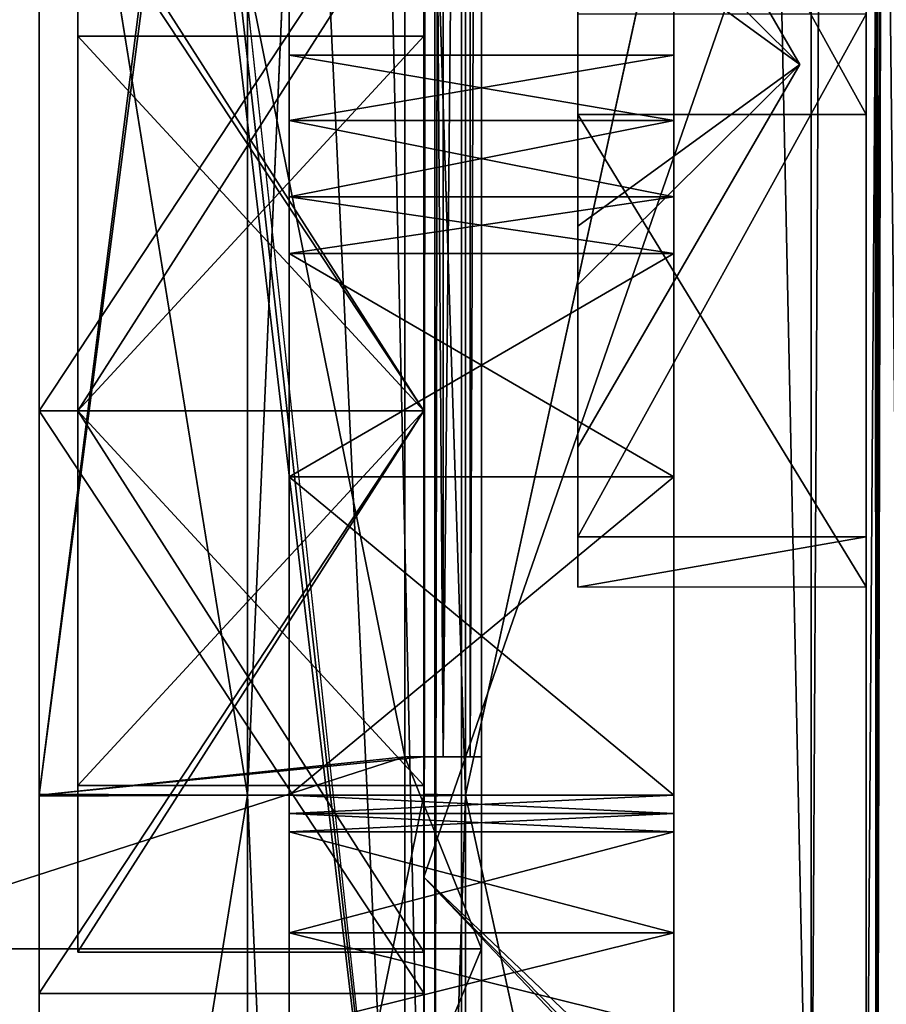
# Model space of a CAD drawing. Header units: millimetres. Extents: x -196 to 15, y -14 to 691.
# Tile 78 of 256: x -25.1 to -20.6, y 12.91 to 18.04. Entities that reach past the tile are written whole.
import ezdxf

# ---------------------------------------------------------------- set-up
doc = ezdxf.new("R2010")
doc.units = ezdxf.units.MM
doc.header["$LTSCALE"] = 65.185185
for name, color, linetype in [('1030', 7, 'CONTINUOUS'), ('1047', 7, 'CONTINUOUS'), ('1067', 7, 'CONTINUOUS'), ('1069', 7, 'CONTINUOUS'), ('1082', 7, 'CONTINUOUS'), ('1124', 7, 'CONTINUOUS'), ('1180', 7, 'CONTINUOUS'), ('1181', 7, 'CONTINUOUS'), ('1220', 7, 'CONTINUOUS'), ('1260', 7, 'CONTINUOUS'), ('1741', 7, 'CONTINUOUS'), ('1744', 7, 'CONTINUOUS'), ('1790', 7, 'CONTINUOUS'), ('1791', 7, 'CONTINUOUS'), ('1792', 7, 'CONTINUOUS'), ('1793', 7, 'CONTINUOUS'), ('1794', 7, 'CONTINUOUS'), ('1795', 7, 'CONTINUOUS'), ('1796', 7, 'CONTINUOUS'), ('1797', 7, 'CONTINUOUS'), ('1798', 7, 'CONTINUOUS'), ('1799', 7, 'CONTINUOUS'), ('1800', 7, 'CONTINUOUS'), ('1801', 7, 'CONTINUOUS'), ('1802', 7, 'CONTINUOUS'), ('1803', 7, 'CONTINUOUS'), ('1804', 7, 'CONTINUOUS'), ('1805', 7, 'CONTINUOUS'), ('1806', 7, 'CONTINUOUS'), ('1983', 7, 'CONTINUOUS'), ('1984', 7, 'CONTINUOUS'), ('1985', 7, 'CONTINUOUS'), ('1986', 7, 'CONTINUOUS'), ('1987', 7, 'CONTINUOUS'), ('1988', 7, 'CONTINUOUS'), ('1989', 7, 'CONTINUOUS'), ('1990', 7, 'CONTINUOUS'), ('1991', 7, 'CONTINUOUS'), ('2524', 7, 'CONTINUOUS'), ('2899', 7, 'CONTINUOUS'), ('2900', 7, 'CONTINUOUS'), ('2901', 7, 'CONTINUOUS'), ('2902', 7, 'CONTINUOUS'), ('2903', 7, 'CONTINUOUS'), ('956', 7, 'CONTINUOUS'), ('958', 7, 'CONTINUOUS'), ('961', 7, 'CONTINUOUS'), ('963', 7, 'CONTINUOUS'), ('974', 7, 'CONTINUOUS'), ('975', 7, 'CONTINUOUS'), ('976', 7, 'CONTINUOUS'), ('977', 7, 'CONTINUOUS'), ('978', 7, 'CONTINUOUS'), ('980', 7, 'CONTINUOUS'), ('981', 7, 'CONTINUOUS')]:
    doc.layers.add(name, color=color, linetype=linetype)

msp = doc.modelspace()

# ---------------------------------------------------------------- linework, layer by layer
at = {"layer": '1030', "linetype": 'Continuous'}
for points in [[(-23, 11.0086, -151.3808), (-23, 97.3792, -195.3888), (-22.9433, 97.3158, -195.5131), (-23, 11.0086, -151.3808)], [(-23, 11.0086, -151.3808), (-22.9433, 97.3158, -195.5131), (-22.9433, 10.9453, -151.5052), (-23, 11.0086, -151.3808)], [(-22.9433, 97.3158, -195.5131), (-22.8052, 97.2884, -195.5669), (-22.9433, 10.9453, -151.5052), (-22.9433, 97.3158, -195.5131)], [(-22.9433, 10.9453, -151.5052), (-22.8052, 97.2884, -195.5669), (-22.8052, 10.9179, -151.559), (-22.9433, 10.9453, -151.5052)]]:
    msp.add_3dface(points, dxfattribs=at)
at = {"layer": '1047', "linetype": 'Continuous'}
for points in [[(-20.7, 12, -53.6168), (-20.7, 99.8642, -61.3039), (-20.7, 99.5594, -61.2839), (-20.7, 12, -53.6168)], [(-20.7, 99.2541, -61.2773), (-20.7, 12, -53.6168), (-20.7, 99.5594, -61.2839), (-20.7, 99.2541, -61.2773)], [(-20.7, 12, -53.6168), (-20.7, 99.2541, -61.2773), (-20.7, 18.0642, -61.1741), (-20.7, 12, -53.6168)], [(-20.7, 22.8486, -87.692), (-20.7, 11.1515, -86.6686), (-20.7, 20.2618, -65.881), (-20.7, 22.8486, -87.692)], [(-20.7, 20.2618, -65.881), (-20.7, 11.1515, -86.6686), (-20.7, 17.5413, -67.1512), (-20.7, 20.2618, -65.881)], [(-20.7, 12, -53.6168), (-20.7, 18.0642, -61.1741), (-20.7, 15.3436, -62.4443), (-20.7, 12, -53.6168)], [(-20.7, 17.5413, -67.1512), (-20.7, 11.1515, -86.6686), (-20.7, 15.0838, -65.4304), (-20.7, 17.5413, -67.1512)], [(-20.7, 12, -70.0417), (-20.7, 12, -53.6168), (-20.7, 15.3436, -62.4443), (-20.7, 12, -70.0417)], [(-20.7, 11.1515, -86.6686), (-20.7, 12, -70.0417), (-20.7, 15.3436, -62.4443), (-20.7, 11.1515, -86.6686)], [(-20.7, 15.0838, -65.4304), (-20.7, 11.1515, -86.6686), (-20.7, 15.3436, -62.4443), (-20.7, 15.0838, -65.4304)]]:
    msp.add_3dface(points, dxfattribs=at)
at = {"layer": '1067', "linetype": 'Continuous'}
for points in [[(-20.7, 11.1515, -86.6686), (-20.7, 22.8486, -87.692), (-20.6218, 22.5915, -88.0592), (-20.7, 11.1515, -86.6686)], [(-20.7, 11.1515, -86.6686), (-20.6218, 22.5915, -88.0592), (-20.6486, 11.173, -86.9882), (-20.7, 11.1515, -86.6686)], [(-20.6218, 22.5915, -88.0592), (-20.5, 11.1935, -87.2746), (-20.6486, 11.173, -86.9882), (-20.6218, 22.5915, -88.0592)], [(-20.5, 11.1935, -87.2746), (-20.6218, 22.5915, -88.0592), (-20.3884, 22.3683, -88.3778), (-20.5, 11.1935, -87.2746)]]:
    msp.add_3dface(points, dxfattribs=at)
at = {"layer": '1069', "linetype": 'Continuous'}
for points in [[(-23, 28.0898, -128.5711), (-23, 13.5743, -101.0806), (-20.5, 20.7795, -118.2299), (-23, 28.0898, -128.5711)], [(-23, 13.5743, -101.0806), (-20.5, 11.1935, -87.2746), (-20.5, 20.7795, -118.2299), (-23, 13.5743, -101.0806)], [(-23, 13.5743, -101.0806), (-23, 12, -70.0417), (-20.7, 11.1515, -86.6686), (-23, 13.5743, -101.0806)], [(-23, 13.5743, -101.0806), (-20.7, 11.1515, -86.6686), (-20.6486, 11.173, -86.9882), (-23, 13.5743, -101.0806)], [(-20.5, 11.1935, -87.2746), (-23, 13.5743, -101.0806), (-20.6486, 11.173, -86.9882), (-20.5, 11.1935, -87.2746)]]:
    msp.add_3dface(points, dxfattribs=at)
at = {"layer": '1082', "color": 254, "linetype": 'Continuous', "true_color": 0xd7d4d0}
for points in [[(-25, 99.5826, -196.7302), (-25, 10.9202, -151.5544), (-25, 99.3631, -192.1006), (-25, 99.5826, -196.7302)], [(-25, 99.3631, -192.1006), (-25, 10.9202, -151.5544), (-25, 88.5237, -185.1734), (-25, 99.3631, -192.1006)], [(-25, 88.5237, -185.1734), (-25, 10.9202, -151.5544), (-25, 87.5251, -184.4749), (-25, 88.5237, -185.1734)], [(-25, 87.5251, -184.4749), (-25, 10.9202, -151.5544), (-25, 86.8266, -183.4763), (-25, 87.5251, -184.4749)], [(-25, 86.8266, -183.4763), (-25, 10.9202, -151.5544), (-25, 86.5, -182), (-25, 86.8266, -183.4763)], [(-25, 10.9202, -151.5544), (-25, 83.9948, -91.5), (-25, 86.5, -182), (-25, 10.9202, -151.5544)], [(-25, 83.9948, -91.5), (-25, 10.9202, -151.5544), (-25, 77.287, -88.722), (-25, 83.9948, -91.5)], [(-25, 77.287, -88.722), (-25, 10.9202, -151.5544), (-25, 74.5, -82), (-25, 77.287, -88.722)], [(-25, 74.5, -82), (-25, 10.9202, -151.5544), (-25, 19.0319, -138.7485), (-25, 74.5, -82)], [(-25, 14), (-25, 29.7946), (-25, 14.0052, -2.5002), (-25, 14)], [(-25, 14.0052, -2.5002), (-25, 29.7946), (-25, 20.7129, -5.2781), (-25, 14.0052, -2.5002)], [(-25, 13.9948, -21.4998), (-25, 20.7153, -18.7195), (-25, 16, -133.5), (-25, 13.9948, -21.4998)], [(-25, 16, -133.5), (-25, 20.7153, -18.7195), (-25, 19.0307, -135.2494), (-25, 16, -133.5)], [(-25, 19.0319, -138.7485), (-25, 10.9202, -151.5544), (-25, 16, -140.5), (-25, 19.0319, -138.7485)], [(-25, 16, -140.5), (-25, 10.9202, -151.5544), (-25, 12.9693, -138.7506), (-25, 16, -140.5)], [(-25, 13.9948, -21.4998), (-25, 16, -133.5), (-25, 12.9681, -135.2515), (-25, 13.9948, -21.4998)], [(-25, 7.2847, -5.2805), (-25, 14), (-25, 14.0052, -2.5002), (-25, 7.2847, -5.2805)], [(-25, 4.0951, -4.1059), (-25, 14), (-25, 7.2847, -5.2805), (-25, 4.0951, -4.1059)], [(-25, 13.9948, -21.4998), (-25, 10.9202, -151.5544), (-25, 10.6379, -128.099), (-25, 13.9948, -21.4998)], [(-25, 10.9202, -151.5544), (-25, 13.9948, -21.4998), (-25, 12.9681, -135.2515), (-25, 10.9202, -151.5544)], [(-25, 7.2871, -18.7219), (-25, 13.9948, -21.4998), (-25, 10.6369, -27.8994), (-25, 7.2871, -18.7219)], [(-25, 10.6379, -128.099), (-25, 10.6369, -123.8994), (-25, 13.9948, -21.4998), (-25, 10.6379, -128.099)], [(-25, 10.6369, -27.8994), (-25, 13.9948, -21.4998), (-25, 10.6379, -32.099), (-25, 10.6369, -27.8994)], [(-25, 10.6379, -32.099), (-25, 13.9948, -21.4998), (-25, 10.6369, -123.8994), (-25, 10.6379, -32.099)], [(-25, 12.9693, -138.7506), (-25, 10.9202, -151.5544), (-25, 12.9681, -135.2515), (-25, 12.9693, -138.7506)]]:
    msp.add_3dface(points, dxfattribs=at)
at = {"layer": '1124', "color": 254, "linetype": 'Continuous', "true_color": 0xd7d4d0}
for points in [[(-23, 4.1059, -4.0951), (-23, 14), (-25, 4.0951, -4.1059), (-23, 4.1059, -4.0951)], [(-23, 14), (-25, 14), (-25, 4.0951, -4.1059), (-23, 14)]]:
    msp.add_3dface(points, dxfattribs=at)
at = {"layer": '1180', "color": 7, "linetype": 'Continuous', "true_color": 0xe0f2ff}
for points in [[(-22.7, 13.2, 1.6), (-22.7, 29.6345, 1.6), (-27.2586, 13.2, 1.6), (-22.7, 13.2, 1.6)], [(-22.7, 29.6345, 1.6), (-27.2586, 29.6345, 1.6), (-27.2586, 13.2, 1.6), (-22.7, 29.6345, 1.6)]]:
    msp.add_3dface(points, dxfattribs=at)
at = {"layer": '1181', "color": 7, "linetype": 'Continuous', "true_color": 0xe0f2ff}
for points in [[(-22.7, 2.2465, -2.9332), (-22.7, 13.2, 1.6), (-27.2586, 2.2398, -2.9398), (-22.7, 2.2465, -2.9332)], [(-22.7, 13.2, 1.6), (-27.2586, 13.2, 1.6), (-27.2586, 2.2398, -2.9398), (-22.7, 13.2, 1.6)]]:
    msp.add_3dface(points, dxfattribs=at)
at = {"layer": '1220', "linetype": 'Continuous'}
for points in [[(-22.8052, 10.9179, -151.559), (-22.8052, 97.2884, -195.5669), (-20.9869, 10.8963, -151.6014), (-22.8052, 10.9179, -151.559)], [(-20.9869, 10.8963, -151.6014), (-22.8052, 97.2884, -195.5669), (-20.9869, 73.8996, -183.7032), (-20.9869, 10.8963, -151.6014)]]:
    msp.add_3dface(points, dxfattribs=at)
at = {"layer": '1260', "linetype": 'Continuous'}
for points in [[(-20.9869, 10.8963, -151.6014), (-20.9869, 73.8996, -183.7032), (-20.6469, 73.8334, -183.8331), (-20.9869, 10.8963, -151.6014)], [(-20.6418, 10.8277, -151.7359), (-20.9869, 10.8963, -151.6014), (-20.6469, 73.8334, -183.8331), (-20.6418, 10.8277, -151.7359)], [(-20.5, 73.6726, -184.1485), (-20.6418, 10.8277, -151.7359), (-20.6469, 73.8334, -183.8331), (-20.5, 73.6726, -184.1485)], [(-20.5, 73.6726, -184.1485), (-20.5, 10.6693, -152.0467), (-20.6418, 10.8277, -151.7359), (-20.5, 73.6726, -184.1485)]]:
    msp.add_3dface(points, dxfattribs=at)
at = {"layer": '1741', "color": 254, "linetype": 'Continuous', "true_color": 0xf7f3d2}
for points in [[(-23.1, 74.0372, -186.5052), (-23.1, 74.7182, -185.1687), (-23.1, 10.5657, -152.4814), (-23.1, 74.0372, -186.5052)], [(-23.1, 9.8847, -153.8179), (-23.1, 74.0372, -186.5052), (-23.1, 10.5657, -152.4814), (-23.1, 9.8847, -153.8179)]]:
    msp.add_3dface(points, dxfattribs=at)
at = {"layer": '1744', "color": 254, "linetype": 'Continuous', "true_color": 0xf7f3d2}
for points in [[(-22.7, 13.2, 0.1), (-22.7, 3.2951, -4.0059), (-26.2, 13.2, 0.1), (-22.7, 13.2, 0.1)], [(-26.2, 13.2, 0.1), (-22.7, 3.2951, -4.0059), (-26.2, 5.8425, -1.9892), (-26.2, 13.2, 0.1)]]:
    msp.add_3dface(points, dxfattribs=at)
at = {"layer": '1790', "color": 254, "linetype": 'Continuous', "true_color": 0xd7d4d0}
for points in [[(-25, 20.7153, -18.7195), (-25, 13.9948, -21.4998), (-23.9167, 14, -19.44), (-25, 20.7153, -18.7195)], [(-23.9167, 19.2609, -17.2609), (-25, 20.7153, -18.7195), (-23.9167, 14, -19.44), (-23.9167, 19.2609, -17.2609)], [(-25, 13.9948, -21.4998), (-25, 7.2871, -18.7219), (-23.9167, 14, -19.44), (-25, 13.9948, -21.4998)], [(-23.9167, 14, -19.44), (-25, 7.2871, -18.7219), (-23.9167, 8.7391, -17.2609), (-23.9167, 14, -19.44)]]:
    msp.add_3dface(points, dxfattribs=at)
at = {"layer": '1791', "color": 254, "linetype": 'Continuous', "true_color": 0xd7d4d0}
for points in [[(-25, 14.0052, -2.5002), (-25, 20.7129, -5.2781), (-23.9167, 14, -4.56), (-25, 14.0052, -2.5002)], [(-23.9167, 14, -4.56), (-25, 20.7129, -5.2781), (-23.9167, 19.2609, -6.7391), (-23.9167, 14, -4.56)], [(-25, 7.2847, -5.2805), (-25, 14.0052, -2.5002), (-23.9167, 14, -4.56), (-25, 7.2847, -5.2805)], [(-23.9167, 8.7391, -6.7391), (-25, 7.2847, -5.2805), (-23.9167, 14, -4.56), (-23.9167, 8.7391, -6.7391)]]:
    msp.add_3dface(points, dxfattribs=at)
at = {"layer": '1792', "color": 254, "linetype": 'Continuous', "true_color": 0xd7d4d0}
for points in [[(-23.9167, 14, -4.56), (-23.9167, 19.2609, -6.7391), (-23.7, 18.9688, -7.0298), (-23.9167, 14, -4.56)], [(-23.7, 13.9989, -4.972), (-23.9167, 14, -4.56), (-23.7, 18.9688, -7.0298), (-23.7, 13.9989, -4.972)], [(-23.9167, 8.7391, -6.7391), (-23.9167, 14, -4.56), (-23.7, 9.0334, -7.0276), (-23.9167, 8.7391, -6.7391)], [(-23.7, 9.0334, -7.0276), (-23.9167, 14, -4.56), (-23.7, 13.9989, -4.972), (-23.7, 9.0334, -7.0276)]]:
    msp.add_3dface(points, dxfattribs=at)
at = {"layer": '1793', "color": 254, "linetype": 'Continuous', "true_color": 0xd7d4d0}
for points in [[(-23.7, 13.9989, -4.972), (-23.7, 18.9688, -7.0298), (-23.7, 14, -8.85), (-23.7, 13.9989, -4.972)], [(-23.7, 18.9688, -7.0298), (-23.7, 18.9666, -16.9724), (-23.7, 17.85, -12), (-23.7, 18.9688, -7.0298)], [(-23.7, 14, -8.85), (-23.7, 18.9688, -7.0298), (-23.7, 15.6571, -9.3211), (-23.7, 14, -8.85)], [(-23.7, 15.6571, -9.3211), (-23.7, 18.9688, -7.0298), (-23.7, 16.8185, -10.5934), (-23.7, 15.6571, -9.3211)], [(-23.7, 16.8185, -10.5934), (-23.7, 18.9688, -7.0298), (-23.7, 17.1132, -11.0291), (-23.7, 16.8185, -10.5934)], [(-23.7, 17.1132, -11.0291), (-23.7, 18.9688, -7.0298), (-23.7, 17.5113, -11.3728), (-23.7, 17.1132, -11.0291)], [(-23.7, 17.5113, -11.3728), (-23.7, 18.9688, -7.0298), (-23.7, 17.85, -12), (-23.7, 17.5113, -11.3728)], [(-23.7, 18.9666, -16.9724), (-23.7, 14.0011, -19.028), (-23.7, 17.5113, -12.6272), (-23.7, 18.9666, -16.9724)], [(-23.7, 17.85, -12), (-23.7, 18.9666, -16.9724), (-23.7, 17.5113, -12.6272), (-23.7, 17.85, -12)], [(-23.7, 17.5113, -12.6272), (-23.7, 14.0011, -19.028), (-23.7, 17.1132, -12.9709), (-23.7, 17.5113, -12.6272)], [(-23.7, 17.1132, -12.9709), (-23.7, 14.0011, -19.028), (-23.7, 16.8185, -13.4066), (-23.7, 17.1132, -12.9709)], [(-23.7, 16.8185, -13.4066), (-23.7, 14.0011, -19.028), (-23.7, 15.6571, -14.6789), (-23.7, 16.8185, -13.4066)], [(-23.7, 15.6571, -14.6789), (-23.7, 14.0011, -19.028), (-23.7, 14, -15.15), (-23.7, 15.6571, -14.6789)], [(-23.7, 14.0011, -19.028), (-23.7, 9.0312, -16.9702), (-23.7, 14, -15.15), (-23.7, 14.0011, -19.028)], [(-23.7, 13.9044, -8.8515), (-23.7, 13.9989, -4.972), (-23.7, 14, -8.85), (-23.7, 13.9044, -8.8515)], [(-23.7, 14, -15.15), (-23.7, 9.0312, -16.9702), (-23.7, 13.9044, -15.1485), (-23.7, 14, -15.15)], [(-23.7, 9.0334, -7.0276), (-23.7, 13.9989, -4.972), (-23.7, 11.935, -8.7702), (-23.7, 9.0334, -7.0276)], [(-23.7, 11.935, -8.7702), (-23.7, 13.9989, -4.972), (-23.7, 12.45, -8.5653), (-23.7, 11.935, -8.7702)], [(-23.7, 12.45, -8.5653), (-23.7, 13.9989, -4.972), (-23.7, 12.6234, -8.5857), (-23.7, 12.45, -8.5653)], [(-23.7, 12.6234, -8.5857), (-23.7, 13.9989, -4.972), (-23.7, 12.7875, -8.6455), (-23.7, 12.6234, -8.5857)], [(-23.7, 12.7875, -8.6455), (-23.7, 13.9989, -4.972), (-23.7, 13.2842, -8.8184), (-23.7, 12.7875, -8.6455)], [(-23.7, 13.2842, -8.8184), (-23.7, 13.9989, -4.972), (-23.7, 13.8089, -8.8558), (-23.7, 13.2842, -8.8184)], [(-23.7, 13.8089, -8.8558), (-23.7, 13.9989, -4.972), (-23.7, 13.9044, -8.8515), (-23.7, 13.8089, -8.8558)], [(-23.7, 9.0312, -16.9702), (-23.7, 13.8089, -15.1442), (-23.7, 13.9044, -15.1485), (-23.7, 9.0312, -16.9702)], [(-23.7, 13.8089, -15.1442), (-23.7, 9.0312, -16.9702), (-23.7, 13.2842, -15.1816), (-23.7, 13.8089, -15.1442)], [(-23.7, 13.2842, -15.1816), (-23.7, 9.0312, -16.9702), (-23.7, 12.7875, -15.3545), (-23.7, 13.2842, -15.1816)]]:
    msp.add_3dface(points, dxfattribs=at)
at = {"layer": '1794', "color": 254, "linetype": 'Continuous', "true_color": 0xd7d4d0}
for points in [[(-23.9167, 19.2609, -17.2609), (-23.9167, 14, -19.44), (-23.7, 18.9666, -16.9724), (-23.9167, 19.2609, -17.2609)], [(-23.9167, 14, -19.44), (-23.7, 14.0011, -19.028), (-23.7, 18.9666, -16.9724), (-23.9167, 14, -19.44)], [(-23.9167, 14, -19.44), (-23.7, 9.0312, -16.9702), (-23.7, 14.0011, -19.028), (-23.9167, 14, -19.44)], [(-23.9167, 14, -19.44), (-23.9167, 8.7391, -17.2609), (-23.7, 9.0312, -16.9702), (-23.9167, 14, -19.44)]]:
    msp.add_3dface(points, dxfattribs=at)
at = {"layer": '1795', "color": 254, "linetype": 'Continuous', "true_color": 0xd7d4d0}
for points in [[(-23.7, 13.8089, -15.1442), (-23.7, 13.2842, -15.1816), (-21.7, 13.8089, -15.1442), (-23.7, 13.8089, -15.1442)], [(-21.7, 13.8089, -15.1442), (-23.7, 13.2842, -15.1816), (-21.7, 13.2842, -15.1816), (-21.7, 13.8089, -15.1442)], [(-23.7, 13.2842, -15.1816), (-23.7, 12.7875, -15.3545), (-21.7, 13.2842, -15.1816), (-23.7, 13.2842, -15.1816)], [(-21.7, 13.2842, -15.1816), (-23.7, 12.7875, -15.3545), (-21.7, 12.7875, -15.3545), (-21.7, 13.2842, -15.1816)]]:
    msp.add_3dface(points, dxfattribs=at)
at = {"layer": '1796', "color": 254, "linetype": 'Continuous', "true_color": 0xd7d4d0}
for points in [[(-23.7, 16.8185, -13.4066), (-23.7, 15.6571, -14.6789), (-21.7, 16.8185, -13.4066), (-23.7, 16.8185, -13.4066)], [(-21.7, 16.8185, -13.4066), (-23.7, 15.6571, -14.6789), (-21.7, 15.6571, -14.6789), (-21.7, 16.8185, -13.4066)], [(-23.7, 15.6571, -14.6789), (-23.7, 14, -15.15), (-21.7, 15.6571, -14.6789), (-23.7, 15.6571, -14.6789)], [(-21.7, 15.6571, -14.6789), (-23.7, 14, -15.15), (-21.7, 14, -15.15), (-21.7, 15.6571, -14.6789)], [(-23.7, 14, -15.15), (-23.7, 13.9044, -15.1485), (-21.7, 14, -15.15), (-23.7, 14, -15.15)], [(-21.7, 14, -15.15), (-23.7, 13.9044, -15.1485), (-21.7, 13.9044, -15.1485), (-21.7, 14, -15.15)], [(-23.7, 13.9044, -15.1485), (-23.7, 13.8089, -15.1442), (-21.7, 13.9044, -15.1485), (-23.7, 13.9044, -15.1485)], [(-23.7, 13.8089, -15.1442), (-21.7, 13.8089, -15.1442), (-21.7, 13.9044, -15.1485), (-23.7, 13.8089, -15.1442)]]:
    msp.add_3dface(points, dxfattribs=at)
at = {"layer": '1797', "color": 254, "linetype": 'Continuous', "true_color": 0xd7d4d0}
for points in [[(-23.7, 17.5113, -12.6272), (-23.7, 17.1132, -12.9709), (-21.7, 17.5113, -12.6272), (-23.7, 17.5113, -12.6272)], [(-21.7, 17.5113, -12.6272), (-23.7, 17.1132, -12.9709), (-21.7, 17.1132, -12.9709), (-21.7, 17.5113, -12.6272)], [(-23.7, 17.1132, -12.9709), (-23.7, 16.8185, -13.4066), (-21.7, 17.1132, -12.9709), (-23.7, 17.1132, -12.9709)], [(-23.7, 16.8185, -13.4066), (-21.7, 16.8185, -13.4066), (-21.7, 17.1132, -12.9709), (-23.7, 16.8185, -13.4066)]]:
    msp.add_3dface(points, dxfattribs=at)
at = {"layer": '1798', "color": 254, "linetype": 'Continuous', "true_color": 0xd7d4d0}
for points in [[(-21.7, 16.8185, -13.4066), (-21.7, 15.6571, -14.6789), (-21.7, 18.9688, -16.9702), (-21.7, 16.8185, -13.4066)], [(-21.7, 17.1132, -12.9709), (-21.7, 16.8185, -13.4066), (-21.7, 18.9688, -16.9702), (-21.7, 17.1132, -12.9709)], [(-21.7, 15.6571, -14.6789), (-21.7, 14, -15.15), (-21.7, 18.9688, -16.9702), (-21.7, 15.6571, -14.6789)], [(-21.7, 18.9688, -16.9702), (-21.7, 14, -15.15), (-21.7, 13.9989, -19.028), (-21.7, 18.9688, -16.9702)], [(-21.7, 17.5113, -12.6272), (-21.7, 17.1132, -12.9709), (-21.7, 18.9688, -16.9702), (-21.7, 17.5113, -12.6272)], [(-21.7, 17.5113, -12.6272), (-21.7, 18.9688, -16.9702), (-21.7, 17.85, -12), (-21.7, 17.5113, -12.6272)], [(-21.7, 18.9688, -16.9702), (-21.7, 18.9666, -7.0276), (-21.7, 17.85, -12), (-21.7, 18.9688, -16.9702)], [(-21.7, 18.9666, -7.0276), (-21.7, 14.0011, -4.972), (-21.7, 17.5113, -11.3728), (-21.7, 18.9666, -7.0276)], [(-21.7, 17.85, -12), (-21.7, 18.9666, -7.0276), (-21.7, 17.5113, -11.3728), (-21.7, 17.85, -12)], [(-21.7, 17.5113, -11.3728), (-21.7, 14.0011, -4.972), (-21.7, 17.1132, -11.0291), (-21.7, 17.5113, -11.3728)], [(-21.7, 17.1132, -11.0291), (-21.7, 14.0011, -4.972), (-21.7, 16.8185, -10.5934), (-21.7, 17.1132, -11.0291)], [(-21.7, 16.8185, -10.5934), (-21.7, 14.0011, -4.972), (-21.7, 15.6571, -9.3211), (-21.7, 16.8185, -10.5934)], [(-21.7, 15.6571, -9.3211), (-21.7, 14.0011, -4.972), (-21.7, 14, -8.85), (-21.7, 15.6571, -9.3211)], [(-21.7, 14.0011, -4.972), (-21.7, 9.0312, -7.0298), (-21.7, 14, -8.85), (-21.7, 14.0011, -4.972)], [(-21.7, 14, -15.15), (-21.7, 13.9044, -15.1485), (-21.7, 13.9989, -19.028), (-21.7, 14, -15.15)], [(-21.7, 14, -8.85), (-21.7, 9.0312, -7.0298), (-21.7, 13.9044, -8.8515), (-21.7, 14, -8.85)], [(-21.7, 13.8089, -15.1442), (-21.7, 13.2842, -15.1816), (-21.7, 13.9989, -19.028), (-21.7, 13.8089, -15.1442)], [(-21.7, 13.9044, -15.1485), (-21.7, 13.8089, -15.1442), (-21.7, 13.9989, -19.028), (-21.7, 13.9044, -15.1485)], [(-21.7, 13.2842, -15.1816), (-21.7, 12.7875, -15.3545), (-21.7, 13.9989, -19.028), (-21.7, 13.2842, -15.1816)], [(-21.7, 13.9989, -19.028), (-21.7, 12.7875, -15.3545), (-21.7, 12.6234, -15.4143), (-21.7, 13.9989, -19.028)], [(-21.7, 9.0334, -16.9724), (-21.7, 13.9989, -19.028), (-21.7, 11.935, -15.2298), (-21.7, 9.0334, -16.9724)], [(-21.7, 11.935, -15.2298), (-21.7, 13.9989, -19.028), (-21.7, 12.45, -15.4347), (-21.7, 11.935, -15.2298)], [(-21.7, 12.45, -15.4347), (-21.7, 13.9989, -19.028), (-21.7, 12.6234, -15.4143), (-21.7, 12.45, -15.4347)], [(-21.7, 13.9044, -8.8515), (-21.7, 9.0312, -7.0298), (-21.7, 13.8089, -8.8558), (-21.7, 13.9044, -8.8515)], [(-21.7, 13.8089, -8.8558), (-21.7, 9.0312, -7.0298), (-21.7, 13.2842, -8.8184), (-21.7, 13.8089, -8.8558)], [(-21.7, 13.2842, -8.8184), (-21.7, 9.0312, -7.0298), (-21.7, 12.7875, -8.6455), (-21.7, 13.2842, -8.8184)]]:
    msp.add_3dface(points, dxfattribs=at)
at = {"layer": '1799', "color": 254, "linetype": 'Continuous', "true_color": 0xd7d4d0}
for points in [[(-22.7833, 20.4261, -18.4261), (-21.7, 18.9688, -16.9702), (-22.7833, 14, -21.0879), (-22.7833, 20.4261, -18.4261)], [(-21.7, 18.9688, -16.9702), (-21.7, 13.9989, -19.028), (-22.7833, 14, -21.0879), (-21.7, 18.9688, -16.9702)], [(-21.7, 13.9989, -19.028), (-21.7, 9.0334, -16.9724), (-22.7833, 14, -21.0879), (-21.7, 13.9989, -19.028)], [(-22.7833, 14, -21.0879), (-21.7, 9.0334, -16.9724), (-22.7833, 7.5739, -18.4261), (-22.7833, 14, -21.0879)]]:
    msp.add_3dface(points, dxfattribs=at)
at = {"layer": '1800', "color": 254, "linetype": 'Continuous', "true_color": 0xd7d4d0}
for points in [[(-22.7833, 14, -2.9121), (-21.7, 18.9666, -7.0276), (-22.7833, 20.4261, -5.5739), (-22.7833, 14, -2.9121)], [(-21.7, 14.0011, -4.972), (-21.7, 18.9666, -7.0276), (-22.7833, 14, -2.9121), (-21.7, 14.0011, -4.972)], [(-21.7, 9.0312, -7.0298), (-21.7, 14.0011, -4.972), (-22.7833, 14, -2.9121), (-21.7, 9.0312, -7.0298)], [(-22.7833, 7.5739, -5.5739), (-21.7, 9.0312, -7.0298), (-22.7833, 14, -2.9121), (-22.7833, 7.5739, -5.5739)]]:
    msp.add_3dface(points, dxfattribs=at)
at = {"layer": '1801', "color": 254, "linetype": 'Continuous', "true_color": 0xd7d4d0}
for points in [[(-23, 20.7153, -5.2805), (-23, 13.9948, -2.5002), (-22.7833, 14, -2.9121), (-23, 20.7153, -5.2805)], [(-23, 20.7153, -5.2805), (-22.7833, 14, -2.9121), (-22.7833, 20.4261, -5.5739), (-23, 20.7153, -5.2805)], [(-23, 13.9948, -2.5002), (-23, 7.2871, -5.2781), (-22.7833, 14, -2.9121), (-23, 13.9948, -2.5002)], [(-23, 7.2871, -5.2781), (-22.7833, 7.5739, -5.5739), (-22.7833, 14, -2.9121), (-23, 7.2871, -5.2781)]]:
    msp.add_3dface(points, dxfattribs=at)
at = {"layer": '1802', "color": 254, "linetype": 'Continuous', "true_color": 0xd7d4d0}
for points in [[(-23, 14.0052, -21.4998), (-23, 20.7129, -18.7219), (-22.7833, 14, -21.0879), (-23, 14.0052, -21.4998)], [(-23, 20.7129, -18.7219), (-22.7833, 20.4261, -18.4261), (-22.7833, 14, -21.0879), (-23, 20.7129, -18.7219)], [(-23, 7.2847, -18.7195), (-23, 14.0052, -21.4998), (-22.7833, 14, -21.0879), (-23, 7.2847, -18.7195)], [(-23, 7.2847, -18.7195), (-22.7833, 14, -21.0879), (-22.7833, 7.5739, -18.4261), (-23, 7.2847, -18.7195)]]:
    msp.add_3dface(points, dxfattribs=at)
at = {"layer": '1803', "color": 254, "linetype": 'Continuous', "true_color": 0xd7d4d0}
for points in [[(-23.7, 17.5113, -11.3728), (-23.7, 17.85, -12), (-21.7, 17.5113, -11.3728), (-23.7, 17.5113, -11.3728)], [(-23.7, 17.85, -12), (-23.7, 17.5113, -12.6272), (-21.7, 17.85, -12), (-23.7, 17.85, -12)], [(-23.7, 17.85, -12), (-21.7, 17.85, -12), (-21.7, 17.5113, -11.3728), (-23.7, 17.85, -12)], [(-23.7, 17.5113, -12.6272), (-21.7, 17.5113, -12.6272), (-21.7, 17.85, -12), (-23.7, 17.5113, -12.6272)]]:
    msp.add_3dface(points, dxfattribs=at)
at = {"layer": '1804', "color": 254, "linetype": 'Continuous', "true_color": 0xd7d4d0}
for points in [[(-23.7, 17.1132, -11.0291), (-23.7, 17.5113, -11.3728), (-21.7, 17.1132, -11.0291), (-23.7, 17.1132, -11.0291)], [(-23.7, 17.5113, -11.3728), (-21.7, 17.5113, -11.3728), (-21.7, 17.1132, -11.0291), (-23.7, 17.5113, -11.3728)], [(-23.7, 16.8185, -10.5934), (-23.7, 17.1132, -11.0291), (-21.7, 16.8185, -10.5934), (-23.7, 16.8185, -10.5934)], [(-23.7, 17.1132, -11.0291), (-21.7, 17.1132, -11.0291), (-21.7, 16.8185, -10.5934), (-23.7, 17.1132, -11.0291)]]:
    msp.add_3dface(points, dxfattribs=at)
at = {"layer": '1805', "color": 254, "linetype": 'Continuous', "true_color": 0xd7d4d0}
for points in [[(-23.7, 15.6571, -9.3211), (-23.7, 16.8185, -10.5934), (-21.7, 15.6571, -9.3211), (-23.7, 15.6571, -9.3211)], [(-23.7, 16.8185, -10.5934), (-21.7, 16.8185, -10.5934), (-21.7, 15.6571, -9.3211), (-23.7, 16.8185, -10.5934)], [(-23.7, 14, -8.85), (-23.7, 15.6571, -9.3211), (-21.7, 14, -8.85), (-23.7, 14, -8.85)], [(-23.7, 15.6571, -9.3211), (-21.7, 15.6571, -9.3211), (-21.7, 14, -8.85), (-23.7, 15.6571, -9.3211)], [(-23.7, 13.9044, -8.8515), (-23.7, 14, -8.85), (-21.7, 13.9044, -8.8515), (-23.7, 13.9044, -8.8515)], [(-23.7, 14, -8.85), (-21.7, 14, -8.85), (-21.7, 13.9044, -8.8515), (-23.7, 14, -8.85)], [(-23.7, 13.8089, -8.8558), (-23.7, 13.9044, -8.8515), (-21.7, 13.8089, -8.8558), (-23.7, 13.8089, -8.8558)], [(-23.7, 13.9044, -8.8515), (-21.7, 13.9044, -8.8515), (-21.7, 13.8089, -8.8558), (-23.7, 13.9044, -8.8515)]]:
    msp.add_3dface(points, dxfattribs=at)
at = {"layer": '1806', "color": 254, "linetype": 'Continuous', "true_color": 0xd7d4d0}
for points in [[(-23.7, 13.2842, -8.8184), (-23.7, 13.8089, -8.8558), (-21.7, 13.2842, -8.8184), (-23.7, 13.2842, -8.8184)], [(-23.7, 13.8089, -8.8558), (-21.7, 13.8089, -8.8558), (-21.7, 13.2842, -8.8184), (-23.7, 13.8089, -8.8558)], [(-23.7, 12.7875, -8.6455), (-23.7, 13.2842, -8.8184), (-21.7, 12.7875, -8.6455), (-23.7, 12.7875, -8.6455)], [(-23.7, 13.2842, -8.8184), (-21.7, 13.2842, -8.8184), (-21.7, 12.7875, -8.6455), (-23.7, 13.2842, -8.8184)]]:
    msp.add_3dface(points, dxfattribs=at)
at = {"layer": '1983', "color": 254, "linetype": 'Continuous', "true_color": 0xd7d4d0}
for points in [[(-23, 16, -133.5), (-25, 19.0307, -135.2494), (-23, 19.0319, -135.2515), (-23, 16, -133.5)], [(-25, 19.0319, -138.7485), (-25, 16, -140.5), (-23, 19.0307, -138.7506), (-25, 19.0319, -138.7485)], [(-25, 16, -133.5), (-25, 19.0307, -135.2494), (-23, 16, -133.5), (-25, 16, -133.5)], [(-25, 16, -140.5), (-23, 16, -140.5), (-23, 19.0307, -138.7506), (-25, 16, -140.5)]]:
    msp.add_3dface(points, dxfattribs=at)
at = {"layer": '1984', "linetype": 'Continuous'}
for points in [[(-23, 16, -133.5), (-23, 19.0319, -135.2515), (-23, 16, -133.75), (-23, 16, -133.5)], [(-23, 16, -133.75), (-23, 19.0319, -135.2515), (-23, 18.8148, -135.3754), (-23, 16, -133.75)], [(-23, 19.0307, -138.7506), (-23, 16, -140.5), (-23, 16, -140.25), (-23, 19.0307, -138.7506)], [(-23, 18.8161, -138.6224), (-23, 19.0307, -138.7506), (-23, 16, -140.25), (-23, 18.8161, -138.6224)], [(-23, 16, -140.5), (-23, 12.9681, -138.7485), (-23, 16, -140.25), (-23, 16, -140.5)], [(-23, 12.9693, -135.2494), (-23, 16, -133.5), (-23, 16, -133.75), (-23, 12.9693, -135.2494)], [(-23, 12.9693, -135.2494), (-23, 16, -133.75), (-23, 13.1839, -135.3776), (-23, 12.9693, -135.2494)], [(-23, 16, -140.25), (-23, 12.9681, -138.7485), (-23, 13.1852, -138.6246), (-23, 16, -140.25)], [(-23, 12.9681, -138.7485), (-23, 12.9693, -135.2494), (-23, 13.1852, -138.6246), (-23, 12.9681, -138.7485)], [(-23, 13.1852, -138.6246), (-23, 12.9693, -135.2494), (-23, 13.1839, -135.3776), (-23, 13.1852, -138.6246)]]:
    msp.add_3dface(points, dxfattribs=at)
at = {"layer": '1985', "color": 254, "linetype": 'Continuous', "true_color": 0xd7d4d0}
for points in [[(-25, 12.9681, -135.2515), (-25, 16, -133.5), (-23, 12.9693, -135.2494), (-25, 12.9681, -135.2515)], [(-25, 16, -133.5), (-23, 16, -133.5), (-23, 12.9693, -135.2494), (-25, 16, -133.5)], [(-25, 16, -140.5), (-25, 12.9693, -138.7506), (-23, 16, -140.5), (-25, 16, -140.5)], [(-23, 16, -140.5), (-25, 12.9693, -138.7506), (-23, 12.9681, -138.7485), (-23, 16, -140.5)], [(-25, 12.9693, -138.7506), (-25, 12.9681, -135.2515), (-23, 12.9681, -138.7485), (-25, 12.9693, -138.7506)], [(-25, 12.9681, -135.2515), (-23, 12.9693, -135.2494), (-23, 12.9681, -138.7485), (-25, 12.9681, -135.2515)]]:
    msp.add_3dface(points, dxfattribs=at)
at = {"layer": '1986', "linetype": 'Continuous'}
for points in [[(-24.8, 16, -133.75), (-23, 18.8148, -135.3754), (-24.8, 18.8161, -135.3776), (-24.8, 16, -133.75)], [(-23, 18.8161, -138.6224), (-23, 16, -140.25), (-24.8, 18.8148, -138.6246), (-23, 18.8161, -138.6224)], [(-23, 16, -133.75), (-23, 18.8148, -135.3754), (-24.8, 16, -133.75), (-23, 16, -133.75)], [(-24.8, 18.8148, -138.6246), (-23, 16, -140.25), (-24.8, 16, -140.25), (-24.8, 18.8148, -138.6246)]]:
    msp.add_3dface(points, dxfattribs=at)
at = {"layer": '1987', "linetype": 'Continuous'}
for points in [[(-23, 13.1839, -135.3776), (-23, 16, -133.75), (-24.8, 13.1852, -135.3754), (-23, 13.1839, -135.3776)], [(-23, 16, -133.75), (-24.8, 16, -133.75), (-24.8, 13.1852, -135.3754), (-23, 16, -133.75)], [(-23, 16, -140.25), (-23, 13.1852, -138.6246), (-24.8, 16, -140.25), (-23, 16, -140.25)], [(-24.8, 16, -140.25), (-23, 13.1852, -138.6246), (-24.8, 13.1839, -138.6224), (-24.8, 16, -140.25)], [(-23, 13.1852, -138.6246), (-23, 13.1839, -135.3776), (-24.8, 13.1839, -138.6224), (-23, 13.1852, -138.6246)], [(-24.8, 13.1839, -138.6224), (-23, 13.1839, -135.3776), (-24.8, 13.1852, -135.3754), (-24.8, 13.1839, -138.6224)]]:
    msp.add_3dface(points, dxfattribs=at)
at = {"layer": '1988', "linetype": 'Continuous'}
for points in [[(-24.8, 16, -133.75), (-24.8, 18.8161, -135.3776), (-24.8, 16, -134.75), (-24.8, 16, -133.75)], [(-24.8, 18.8161, -135.3776), (-24.8, 18.8148, -138.6246), (-24.8, 17.9499, -135.8775), (-24.8, 18.8161, -135.3776)], [(-24.8, 16, -134.75), (-24.8, 18.8161, -135.3776), (-24.8, 17.9499, -135.8775), (-24.8, 16, -134.75)], [(-24.8, 18.8148, -138.6246), (-24.8, 16, -140.25), (-24.8, 17.9476, -138.1266), (-24.8, 18.8148, -138.6246)], [(-24.8, 17.9499, -135.8775), (-24.8, 18.8148, -138.6246), (-24.8, 17.9476, -138.1266), (-24.8, 17.9499, -135.8775)], [(-24.8, 16, -140.25), (-24.8, 16, -139.25), (-24.8, 17.9476, -138.1266), (-24.8, 16, -140.25)], [(-24.8, 13.1852, -135.3754), (-24.8, 16, -133.75), (-24.8, 14.0524, -135.8734), (-24.8, 13.1852, -135.3754)], [(-24.8, 14.0524, -135.8734), (-24.8, 16, -133.75), (-24.8, 16, -134.75), (-24.8, 14.0524, -135.8734)], [(-24.8, 16, -140.25), (-24.8, 13.1839, -138.6224), (-24.8, 16, -139.25), (-24.8, 16, -140.25)], [(-24.8, 16, -139.25), (-24.8, 13.1839, -138.6224), (-24.8, 14.0501, -138.1225), (-24.8, 16, -139.25)], [(-24.8, 14.0501, -138.1225), (-24.8, 13.1852, -135.3754), (-24.8, 14.0524, -135.8734), (-24.8, 14.0501, -138.1225)], [(-24.8, 13.1839, -138.6224), (-24.8, 13.1852, -135.3754), (-24.8, 14.0501, -138.1225), (-24.8, 13.1839, -138.6224)]]:
    msp.add_3dface(points, dxfattribs=at)
at = {"layer": '1989', "linetype": 'Continuous'}
for points in [[(-24.8, 16, -139.25), (-24.8, 14.0501, -138.1225), (-23, 16, -139.25), (-24.8, 16, -139.25)], [(-23, 16, -139.25), (-24.8, 14.0501, -138.1225), (-23, 14.0524, -138.1266), (-23, 16, -139.25)], [(-24.8, 14.0524, -135.8734), (-24.8, 16, -134.75), (-23, 14.0501, -135.8775), (-24.8, 14.0524, -135.8734)], [(-24.8, 16, -134.75), (-23, 16, -134.75), (-23, 14.0501, -135.8775), (-24.8, 16, -134.75)], [(-24.8, 14.0501, -138.1225), (-24.8, 14.0524, -135.8734), (-23, 14.0501, -135.8775), (-24.8, 14.0501, -138.1225)], [(-23, 14.0524, -138.1266), (-24.8, 14.0501, -138.1225), (-23, 14.0501, -135.8775), (-23, 14.0524, -138.1266)]]:
    msp.add_3dface(points, dxfattribs=at)
at = {"layer": '1990', "linetype": 'Continuous'}
for points in [[(-23, 17.9499, -138.1225), (-23, 16, -139.25), (-23, 17.9476, -135.8734), (-23, 17.9499, -138.1225)], [(-23, 16, -139.25), (-23, 16, -134.75), (-23, 17.9476, -135.8734), (-23, 16, -139.25)], [(-23, 16, -134.75), (-23, 16, -139.25), (-23, 14.0524, -138.1266), (-23, 16, -134.75)], [(-23, 16, -134.75), (-23, 14.0524, -138.1266), (-23, 14.0501, -135.8775), (-23, 16, -134.75)]]:
    msp.add_3dface(points, dxfattribs=at)
at = {"layer": '1991', "linetype": 'Continuous'}
for points in [[(-24.8, 17.9476, -138.1266), (-24.8, 16, -139.25), (-23, 17.9499, -138.1225), (-24.8, 17.9476, -138.1266)], [(-24.8, 16, -139.25), (-23, 16, -139.25), (-23, 17.9499, -138.1225), (-24.8, 16, -139.25)], [(-24.8, 16, -134.75), (-24.8, 17.9499, -135.8775), (-23, 16, -134.75), (-24.8, 16, -134.75)], [(-24.8, 17.9499, -135.8775), (-24.8, 17.9476, -138.1266), (-23, 17.9499, -138.1225), (-24.8, 17.9499, -135.8775)], [(-23, 16, -134.75), (-24.8, 17.9499, -135.8775), (-23, 17.9476, -135.8734), (-23, 16, -134.75)], [(-24.8, 17.9499, -135.8775), (-23, 17.9499, -138.1225), (-23, 17.9476, -135.8734), (-24.8, 17.9499, -135.8775)]]:
    msp.add_3dface(points, dxfattribs=at)
at = {"layer": '2524', "linetype": 'Continuous'}
for points in [[(-20.6486, 12, -53.2992), (-20.5689, 680.027, -111.5647), (-20.7, 652.4442, -109.6484), (-20.6486, 12, -53.2992)], [(-20.6486, 12, -53.2992), (-20.5, 12, -53.0145), (-20.5689, 680.027, -111.5647), (-20.6486, 12, -53.2992)], [(-20.6486, 12, -53.2992), (-20.7, 652.4442, -109.6484), (-20.7, 99.8642, -61.3039), (-20.6486, 12, -53.2992)], [(-20.7, 12, -53.6168), (-20.6486, 12, -53.2992), (-20.7, 99.8642, -61.3039), (-20.7, 12, -53.6168)]]:
    msp.add_3dface(points, dxfattribs=at)
at = {"layer": '2899', "linetype": 'Continuous'}
for points in [[(-20.7, 20.2618, -65.881), (-20.7, 17.5413, -67.1512), (-22.2, 20.2602, -65.8833), (-20.7, 20.2618, -65.881)], [(-22.2, 20.2602, -65.8833), (-20.7, 17.5413, -67.1512), (-22.2, 17.5413, -67.1512), (-22.2, 20.2602, -65.8833)]]:
    msp.add_3dface(points, dxfattribs=at)
at = {"layer": '2900', "linetype": 'Continuous'}
for points in [[(-20.7, 15.3436, -62.4443), (-20.7, 18.0642, -61.1741), (-22.2, 15.3452, -62.442), (-20.7, 15.3436, -62.4443)], [(-20.7, 18.0642, -61.1741), (-22.2, 18.0642, -61.1741), (-22.2, 15.3452, -62.442), (-20.7, 18.0642, -61.1741)], [(-20.7, 17.5413, -67.1512), (-20.7, 15.0838, -65.4304), (-22.2, 17.5413, -67.1512), (-20.7, 17.5413, -67.1512)], [(-22.2, 17.5413, -67.1512), (-20.7, 15.0838, -65.4304), (-22.2, 15.0826, -65.4279), (-22.2, 17.5413, -67.1512)], [(-22.2, 15.0826, -65.4279), (-20.7, 15.3436, -62.4443), (-22.2, 15.3452, -62.442), (-22.2, 15.0826, -65.4279)], [(-20.7, 15.0838, -65.4304), (-20.7, 15.3436, -62.4443), (-22.2, 15.0826, -65.4279), (-20.7, 15.0838, -65.4304)]]:
    msp.add_3dface(points, dxfattribs=at)
at = {"layer": '2901', "linetype": 'Continuous'}
for points in [[(-22.2, 20.2602, -65.8833), (-22.2, 17.5413, -67.1512), (-22.2, 18.6453, -65.9765), (-22.2, 20.2602, -65.8833)], [(-22.2, 16.9602, -62.3488), (-22.2, 18.0642, -61.1741), (-22.2, 18.95, -62.5244), (-22.2, 16.9602, -62.3488)], [(-22.2, 18.6453, -65.9765), (-22.2, 17.5413, -67.1512), (-22.2, 16.6555, -65.8009), (-22.2, 18.6453, -65.9765)], [(-22.2, 15.3452, -62.442), (-22.2, 18.0642, -61.1741), (-22.2, 16.9602, -62.3488), (-22.2, 15.3452, -62.442)], [(-22.2, 17.5413, -67.1512), (-22.2, 15.0826, -65.4279), (-22.2, 16.6555, -65.8009), (-22.2, 17.5413, -67.1512)], [(-22.2, 15.8103, -63.9883), (-22.2, 15.3452, -62.442), (-22.2, 16.9602, -62.3488), (-22.2, 15.8103, -63.9883)], [(-22.2, 16.6555, -65.8009), (-22.2, 15.0826, -65.4279), (-22.2, 15.8103, -63.9883), (-22.2, 16.6555, -65.8009)], [(-22.2, 15.0826, -65.4279), (-22.2, 15.3452, -62.442), (-22.2, 15.8103, -63.9883), (-22.2, 15.0826, -65.4279)]]:
    msp.add_3dface(points, dxfattribs=at)
at = {"layer": '2902', "linetype": 'Continuous'}
for points in [[(-22.2, 19.7951, -64.337), (-22.2, 18.6453, -65.9765), (-21.0453, 17.8027, -64.1627), (-22.2, 19.7951, -64.337)], [(-22.2, 18.6453, -65.9765), (-22.2, 16.6555, -65.8009), (-21.0453, 17.8027, -64.1627), (-22.2, 18.6453, -65.9765)], [(-22.2, 16.6555, -65.8009), (-22.2, 15.8103, -63.9883), (-21.0453, 17.8027, -64.1627), (-22.2, 16.6555, -65.8009)]]:
    msp.add_3dface(points, dxfattribs=at)
at = {"layer": '2903', "linetype": 'Continuous'}
for points in [[(-22.2, 18.95, -62.5244), (-22.2, 19.7951, -64.337), (-21.0453, 17.8027, -64.1627), (-22.2, 18.95, -62.5244)], [(-22.2, 16.9602, -62.3488), (-22.2, 18.95, -62.5244), (-21.0453, 17.8027, -64.1627), (-22.2, 16.9602, -62.3488)], [(-22.2, 15.8103, -63.9883), (-22.2, 16.9602, -62.3488), (-21.0453, 17.8027, -64.1627), (-22.2, 15.8103, -63.9883)]]:
    msp.add_3dface(points, dxfattribs=at)
at = {"layer": '956', "color": 7, "linetype": 'Continuous', "true_color": 0xe0f2ff}
for points in [[(-27.2586, 9.4392, -153.5909), (-27.2586, 98.1017, -198.7667), (-23.1, 9.8847, -153.8179), (-27.2586, 9.4392, -153.5909)], [(-23.1, 9.8847, -153.8179), (-27.2586, 98.1017, -198.7667), (-23.1, 74.0372, -186.5052), (-23.1, 9.8847, -153.8179)]]:
    msp.add_3dface(points, dxfattribs=at)
at = {"layer": '958', "color": 254, "linetype": 'Continuous', "true_color": 0xf7f3d2}
for points in [[(-23.1, 10.5657, -152.4814), (-23.1, 74.7182, -185.1687), (-25.8, 35.5273, -165.2), (-23.1, 10.5657, -152.4814)], [(-25.8778, 35.2166, -165.0417), (-23.1, 10.5657, -152.4814), (-25.8, 35.5273, -165.2), (-25.8778, 35.2166, -165.0417)], [(-26, 35.1348, -165), (-23.1, 10.5657, -152.4814), (-25.8778, 35.2166, -165.0417), (-26, 35.1348, -165)], [(-26.2, 10.1202, -152.2544), (-23.1, 10.5657, -152.4814), (-26, 35.1348, -165), (-26.2, 10.1202, -152.2544)]]:
    msp.add_3dface(points, dxfattribs=at)
at = {"layer": '961', "color": 254, "linetype": 'Continuous', "true_color": 0xd7d4d0}
for points in [[(-25, 99.5826, -196.7302), (-23, 98.1704, -196.0106), (-23, 10.9202, -151.5544), (-25, 99.5826, -196.7302)], [(-25, 10.9202, -151.5544), (-25, 99.5826, -196.7302), (-23, 10.9202, -151.5544), (-25, 10.9202, -151.5544)]]:
    msp.add_3dface(points, dxfattribs=at)
at = {"layer": '963', "color": 254, "linetype": 'Continuous', "true_color": 0xd7d4d0}
for points in [[(-23, 10.9202, -151.5544), (-23, 98.1704, -196.0106), (-23, 11.0086, -151.3808), (-23, 10.9202, -151.5544)], [(-23, 11.0086, -151.3808), (-23, 98.1704, -196.0106), (-23, 97.3792, -195.3888), (-23, 11.0086, -151.3808)], [(-23, 28.6345, -0.2), (-23, 14.2, -0.2), (-23, 20.7153, -5.2805), (-23, 28.6345, -0.2)], [(-23, 13.5743, -101.0806), (-23, 28.0898, -128.5711), (-23, 14.0052, -21.4998), (-23, 13.5743, -101.0806)], [(-23, 14.0052, -21.4998), (-23, 28.0898, -128.5711), (-23, 20.7129, -18.7219), (-23, 14.0052, -21.4998)], [(-23, 20.7153, -5.2805), (-23, 14.2, -0.2), (-23, 13.9948, -2.5002), (-23, 20.7153, -5.2805)], [(-23, 14.2), (-23, 14), (-23, 14.2, -0.2), (-23, 14.2)], [(-23, 14.2, -0.2), (-23, 14), (-23, 13.9948, -2.5002), (-23, 14.2, -0.2)], [(-23, 12, -30), (-23, 13.5743, -101.0806), (-23, 14.0052, -21.4998), (-23, 12, -30)], [(-23, 10.5355, -26.4645), (-23, 12, -30), (-23, 14.0052, -21.4998), (-23, 10.5355, -26.4645)], [(-23, 7.2847, -18.7195), (-23, 10.5355, -26.4645), (-23, 14.0052, -21.4998), (-23, 7.2847, -18.7195)], [(-23, 14), (-23, 4.1059, -4.0951), (-23, 13.9948, -2.5002), (-23, 14)], [(-23, 13.9948, -2.5002), (-23, 4.1059, -4.0951), (-23, 7.2871, -5.2781), (-23, 13.9948, -2.5002)], [(-23, 12, -70.0417), (-23, 13.5743, -101.0806), (-23, 12, -30), (-23, 12, -70.0417)]]:
    msp.add_3dface(points, dxfattribs=at)
at = {"layer": '974', "color": 254, "linetype": 'Continuous', "true_color": 0xf7f3d2}
for points in [[(-22.7, 29.6345, 1.6), (-22.7, 13.2, 1.6), (-22.7, 29.6345, 0.1), (-22.7, 29.6345, 1.6)], [(-22.7, 29.6345, 0.1), (-22.7, 13.2, 1.6), (-22.7, 28.6345, 0.1), (-22.7, 29.6345, 0.1)], [(-22.7, 14.2, 0.1), (-22.7, 14.2, -0.2), (-22.7, 28.6345, -0.2), (-22.7, 14.2, 0.1)], [(-22.7, 13.2, 1.6), (-22.7, 14.2, 0.1), (-22.7, 28.6345, -0.2), (-22.7, 13.2, 1.6)], [(-22.7, 28.6345, 0.1), (-22.7, 13.2, 1.6), (-22.7, 28.6345, -0.2), (-22.7, 28.6345, 0.1)], [(-22.7, 13.2, 0.1), (-22.7, 14.2, 0.1), (-22.7, 13.2, 1.6), (-22.7, 13.2, 0.1)], [(-22.7, 3.2951, -4.0059), (-22.7, 13.2, 0.1), (-22.7, 2.2465, -2.9332), (-22.7, 3.2951, -4.0059)], [(-22.7, 2.2465, -2.9332), (-22.7, 13.2, 0.1), (-22.7, 13.2, 1.6), (-22.7, 2.2465, -2.9332)]]:
    msp.add_3dface(points, dxfattribs=at)
at = {"layer": '975', "color": 254, "linetype": 'Continuous', "true_color": 0xf7f3d2}
for points in [[(-22.9, 28.6345, -0.4), (-22.7586, 28.6345, -0.3414), (-22.9, 14.2, -0.4), (-22.9, 28.6345, -0.4)], [(-22.9, 14.2, -0.4), (-22.7586, 28.6345, -0.3414), (-22.7586, 14.2, -0.3414), (-22.9, 14.2, -0.4)], [(-22.7, 28.6345, -0.2), (-22.7, 14.2, -0.2), (-22.7586, 14.2, -0.3414), (-22.7, 28.6345, -0.2)], [(-22.7586, 28.6345, -0.3414), (-22.7, 28.6345, -0.2), (-22.7586, 14.2, -0.3414), (-22.7586, 28.6345, -0.3414)]]:
    msp.add_3dface(points, dxfattribs=at)
at = {"layer": '976', "color": 254, "linetype": 'Continuous', "true_color": 0xf7f3d2}
for points in [[(-23, 14.2), (-22.7, 14.2, 0.1), (-23.1, 14.2), (-23, 14.2)], [(-23.1, 14.2), (-22.7, 14.2, 0.1), (-23.1, 14.2, 0.1), (-23.1, 14.2)], [(-23, 14.2), (-23, 14.2, -0.2), (-22.7, 14.2, 0.1), (-23, 14.2)], [(-23, 14.2, -0.2), (-22.7, 14.2, -0.2), (-22.7, 14.2, 0.1), (-23, 14.2, -0.2)], [(-22.7, 14.2, -0.2), (-23, 14.2, -0.2), (-22.9, 14.2, -0.4), (-22.7, 14.2, -0.2)], [(-22.7, 14.2, -0.2), (-22.9, 14.2, -0.4), (-22.7586, 14.2, -0.3414), (-22.7, 14.2, -0.2)]]:
    msp.add_3dface(points, dxfattribs=at)
at = {"layer": '977', "color": 254, "linetype": 'Continuous', "true_color": 0xd7d4d0}
for points in [[(-25, 14), (-23, 29.7946), (-25, 29.7946), (-25, 14)], [(-23, 29.7946), (-25, 14), (-23.1, 28.6345), (-23, 29.7946)], [(-25, 14), (-23.1, 14.2), (-23.1, 28.6345), (-25, 14)], [(-23, 14), (-23, 14.2), (-25, 14), (-23, 14)], [(-23, 14.2), (-23.1, 14.2), (-25, 14), (-23, 14.2)]]:
    msp.add_3dface(points, dxfattribs=at)
at = {"layer": '978', "color": 254, "linetype": 'Continuous', "true_color": 0xf7f3d2}
for points in [[(-23.1, 14.2), (-23.1, 14.2, 0.1), (-23.1, 28.6345, 0.1), (-23.1, 14.2)], [(-23.1, 28.6345), (-23.1, 14.2), (-23.1, 28.6345, 0.1), (-23.1, 28.6345)]]:
    msp.add_3dface(points, dxfattribs=at)
at = {"layer": '980', "color": 254, "linetype": 'Continuous', "true_color": 0xf7f3d2}
for points in [[(-23, 14.2, -0.2), (-23, 28.6345, -0.2), (-22.9, 14.2, -0.4), (-23, 14.2, -0.2)], [(-23, 28.6345, -0.2), (-22.9, 28.6345, -0.4), (-22.9, 14.2, -0.4), (-23, 28.6345, -0.2)]]:
    msp.add_3dface(points, dxfattribs=at)
at = {"layer": '981', "color": 254, "linetype": 'Continuous', "true_color": 0xf7f3d2}
for points in [[(-23.1, 28.6345, 0.1), (-23.1, 14.2, 0.1), (-26.2, 29.6345, 0.1), (-23.1, 28.6345, 0.1)], [(-23.1, 14.2, 0.1), (-26.2, 13.2, 0.1), (-26.2, 29.6345, 0.1), (-23.1, 14.2, 0.1)], [(-23.1, 14.2, 0.1), (-22.7, 13.2, 0.1), (-26.2, 13.2, 0.1), (-23.1, 14.2, 0.1)], [(-22.7, 14.2, 0.1), (-22.7, 13.2, 0.1), (-23.1, 14.2, 0.1), (-22.7, 14.2, 0.1)]]:
    msp.add_3dface(points, dxfattribs=at)

doc.saveas('drawing.dxf')
